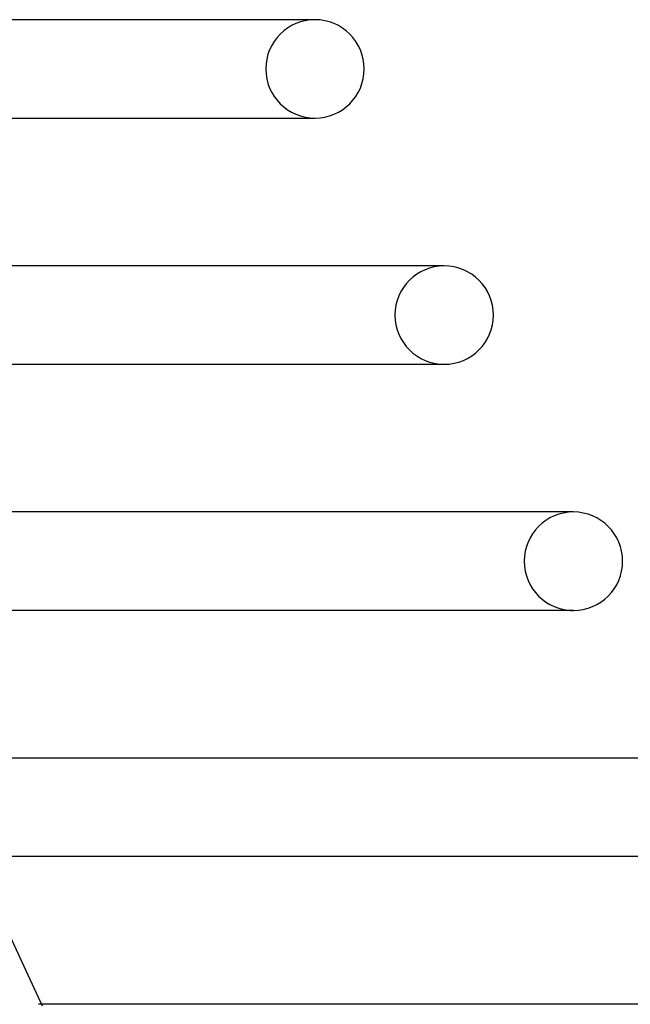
# Model space of a CAD drawing. Header units: millimetres. Extents: x -273 to 273, y -2 to 200.
# Tile 57 of 61: x 213 to 238, y 44 to 84. Entities that reach past the tile are written whole.
import ezdxf

# ---------------------------------------------------------------- set-up
doc = ezdxf.new("R2010")
doc.units = ezdxf.units.MM
doc.layers.add('HIDDEN', color=7, linetype='Continuous')
doc.layers.add('THICK', color=7, linetype='Continuous')

msp = doc.modelspace()

# ---------------------------------------------------------------- linework, layer by layer
at = {"layer": 'HIDDEN'}
for p, q in [((230.25, 74), (230.129, 74)), ((235.5, 64), (235.376, 64)), ((213.886, 44), (213.762, 44))]:
    msp.add_line(p, q, dxfattribs=at)
for centre, start, end in [((225, 82), 90, 180), ((225, 82), 180, 270), ((230.25, 72), 90, 180), ((230.25, 72), 180, 270), ((235.5, 62), 90, 180), ((235.5, 62), 180, 270)]:
    msp.add_arc(centre, 2, start, end, dxfattribs=at)
at = {"layer": 'THICK'}
for p, q in [((225, 84), (195.328, 84)), ((225, 84), (224.881, 84)), ((197.184, 80), (225, 80)), ((224.884, 80), (225, 80)), ((230.25, 74), (199.968, 74)), ((201.824, 70), (230.25, 70)), ((230.131, 70), (230.25, 70)), ((235.5, 64), (204.607, 64)), ((235.5, 60), (206.463, 60)), ((235.378, 60), (235.5, 60)), ((240.75, 54), (209.247, 54)), ((210.54, 51.212), (213.914, 43.941)), ((240.75, 50), (211.103, 50)), ((246, 44), (213.886, 44))]:
    msp.add_line(p, q, dxfattribs=at)
for centre, start, end in [((225, 82), 0, 90), ((225, 82), 270, 0), ((230.25, 72), 0, 90), ((230.25, 72), 270, 0), ((235.5, 62), 0, 90), ((235.5, 62), 270, 0)]:
    msp.add_arc(centre, 2, start, end, dxfattribs=at)

doc.saveas('drawing.dxf')
